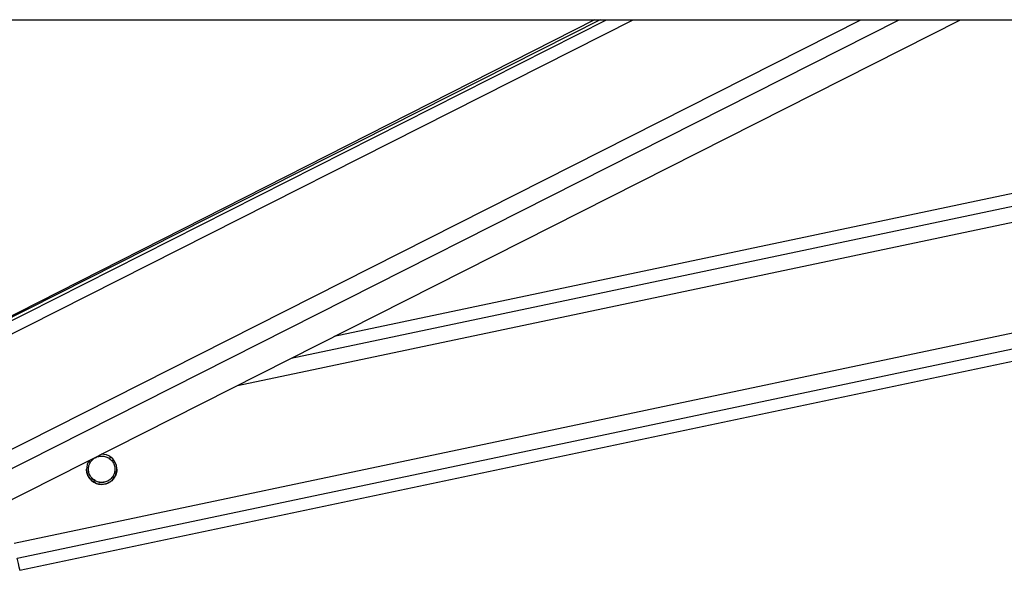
# Model space of a CAD drawing. Header units: millimetres. Extents: x 20 to 22981, y 40 to 19992.
# Tile 139 of 143: x 20567 to 20880, y 6438 to 6612. Entities that reach past the tile are written whole.
import ezdxf

# ---------------------------------------------------------------- set-up
doc = ezdxf.new("R2010")
doc.units = ezdxf.units.MM
doc.header["$LTSCALE"] = 2

msp = doc.modelspace()

# ---------------------------------------------------------------- linework, layer by layer
at = {"color": 7, "linetype": 'Continuous', "lineweight": 25}
for p, q in [((20412.57, 6612.47), (22952.49, 6612.47)), ((20751.37, 6612.47), (20507.48, 6489.19)), ((20749.53, 6612.47), (20511.46, 6491.49)), ((20529.14, 6442.37), (20865.66, 6612.47)), ((20567.29, 6437.9), (21396.51, 6612.47)), ((21144.09, 6612.47), (20666.94, 6512.02))]:
    msp.add_line(p, q, dxfattribs=at)
at = {"color": 8, "linetype": 'Continuous', "lineweight": 25}
for p, q in [((20503.6, 6481.93), (20761.86, 6612.47)), ((20504.24, 6486.57), (20753.32, 6612.47)), ((20511.81, 6449.58), (20834.07, 6612.47)), ((20514.81, 6444.95), (20846.23, 6612.47)), ((20565.47, 6446.52), (21353.77, 6612.47)), ((20566.48, 6441.7), (21377.66, 6612.47)), ((20636.3, 6496.53), (21187.02, 6612.47)), ((20653.37, 6505.16), (21163.1, 6612.47)), ((20589.03, 6472.21), (20589.84, 6472.38)), ((20595.37, 6473.54), (20596.18, 6473.71)), ((20590.31, 6466.13), (20591.12, 6466.3)), ((20596.65, 6467.47), (20597.42, 6467.63))]:
    msp.add_line(p, q, dxfattribs=at)
at = {"color": 7, "linetype": 'Continuous', "lineweight": 25, "flags": 128}
msp.add_lwpolyline([(20567.29, 6437.9), (20567.24, 6438.14), (20567.08, 6438.87), (20566.83, 6440.07), (20566.48, 6441.7)], dxfattribs=at)
at = {"color": 7, "linetype": 'Continuous', "lineweight": 25}
msp.add_arc((20593.24, 6469.92), 4.8, 142.3536, 91.2764, dxfattribs=at)
for points, knots in [([(20589.84, 6472.38), (20590.09, 6472.68), (20590.6, 6473.27), (20591.71, 6473.9), (20592.97, 6474.18), (20594.28, 6474.07), (20595.01, 6473.72), (20595.37, 6473.54)], [0, 0, 0, 0, 0.196452, 0.39265, 0.593358, 0.798818, 1, 1, 1, 1]), ([(20591.12, 6466.3), (20590.75, 6466.57), (20590.06, 6467.06), (20589.36, 6468.18), (20589.02, 6469.37), (20589.04, 6470.56), (20589.33, 6471.57), (20589.68, 6472.12), (20589.84, 6472.38)], [0, 0, 0, 0, 0.204636, 0.376335, 0.548834, 0.703363, 0.864285, 1, 1, 1, 1]), ([(20595.37, 6473.54), (20595.74, 6473.28), (20596.43, 6472.79), (20597.13, 6471.67), (20597.47, 6470.48), (20597.44, 6469.29), (20597.16, 6468.28), (20596.81, 6467.72), (20596.65, 6467.47)], [0, 0, 0, 0, 0.204636, 0.3763353, 0.5488341, 0.7033628, 0.8642848, 1, 1, 1, 1]), ([(20590.08, 6466.32), (20589.92, 6466.46), (20589.62, 6466.75), (20589.21, 6467.29), (20588.87, 6467.9), (20588.63, 6468.55), (20588.49, 6469.21), (20588.44, 6469.66), (20588.45, 6469.89), (20588.45, 6469.92)], [0, 0, 0, 0, 0.167875, 0.339583, 0.507735, 0.682274, 0.828597, 0.979836, 1, 1, 1, 1]), ([(20591.12, 6466.33), (20590.74, 6466.6), (20590.06, 6467.08), (20589.37, 6468.2), (20589.05, 6469.2), (20589.07, 6469.78), (20589.08, 6469.95)], [0, 0, 0, 0, 0.33046, 0.607732, 0.886295, 1, 1, 1, 1]), ([(20597.6, 6467.9), (20597.39, 6467.52), (20596.97, 6466.77), (20595.87, 6465.82), (20594.51, 6465.21), (20592.97, 6465.04), (20591.47, 6465.38), (20590.53, 6465.93), (20590.14, 6466.26), (20590.08, 6466.32)], [0, 0, 0, 0, 0.154775, 0.309315, 0.468492, 0.636737, 0.806573, 0.9697, 1, 1, 1, 1]), ([(20597.41, 6469.95), (20597.41, 6469.75), (20597.43, 6469.16), (20597.16, 6468.3), (20596.81, 6467.75), (20596.65, 6467.5)], [0, 0, 0, 0, 0.220923, 0.643562, 1, 1, 1, 1]), ([(20598.04, 6469.93), (20598.02, 6469.57), (20597.98, 6468.84), (20597.73, 6468.22), (20597.6, 6467.9)], [0, 0, 0, 0, 0.485316, 1, 1, 1, 1]), ([(20596.65, 6467.5), (20596.4, 6467.2), (20595.89, 6466.6), (20594.78, 6465.97), (20593.52, 6465.7), (20592.21, 6465.8), (20591.48, 6466.16), (20591.12, 6466.33)], [0, 0, 0, 0, 0.196452, 0.39265, 0.593358, 0.798818, 1, 1, 1, 1]), ([(20596.65, 6467.47), (20596.4, 6467.17), (20595.89, 6466.57), (20594.78, 6465.94), (20593.52, 6465.67), (20592.21, 6465.77), (20591.48, 6466.13), (20591.12, 6466.3)], [0, 0, 0, 0, 0.196452, 0.39265, 0.593358, 0.798818, 1, 1, 1, 1])]:
    msp.add_open_spline(points, degree=3, knots=knots, dxfattribs=at)

doc.saveas('drawing.dxf')
